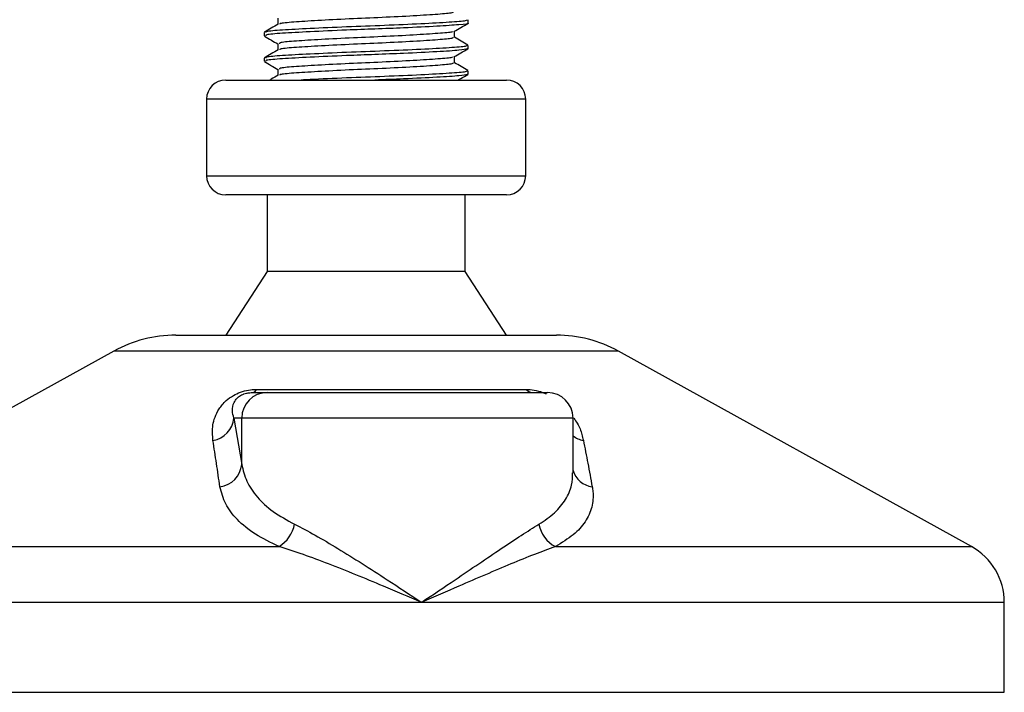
# Model space of a CAD drawing. Header units: millimetres. Extents: x 0 to 420, y 0 to 297.
# Tile 15 of 81: x 89.9 to 98.94, y 168.38 to 174.56. Entities that reach past the tile are written whole.
import ezdxf

# ---------------------------------------------------------------- set-up
doc = ezdxf.new("R2010")
doc.units = ezdxf.units.MM

msp = doc.modelspace()

# ---------------------------------------------------------------- linework, layer by layer
at = {"color": 7, "linetype": 'Continuous', "lineweight": 25}
for p, q in [((92.2703, 174.5687), (92.2703, 174.5118)), ((94.0184, 174.5248), (94.0184, 174.5542)), ((92.1434, 174.437), (92.1434, 174.4077)), ((93.8916, 174.3929), (93.8916, 174.4501)), ((92.2703, 174.3343), (92.2703, 174.2774)), ((94.0184, 174.2904), (94.0184, 174.3198)), ((93.8916, 174.1586), (93.8916, 174.2157)), ((94.0102, 174.2904), (94.0171, 174.2884)), ((92.1434, 174.2026), (92.1434, 174.1733)), ((92.2703, 174.1), (92.2703, 174.043)), ((94.0102, 174.0561), (94.0171, 174.054)), ((94.0184, 174.0561), (94.0184, 174.0855)), ((91.7919, 174.0009), (94.37, 174.0009)), ((91.6161, 173.8251), (91.6161, 173.122)), ((91.6216, 173.8251), (91.6161, 173.8251)), ((94.5458, 173.8251), (91.6216, 173.8251)), ((94.5458, 173.122), (94.5458, 173.8251)), ((91.6161, 173.122), (94.5458, 173.122)), ((94.37, 172.9462), (91.7919, 172.9462)), ((92.1727, 172.9462), (92.1727, 172.2431)), ((93.9891, 172.2431), (93.9891, 172.9462)), ((92.1727, 172.2431), (91.7919, 171.6571)), ((93.9891, 172.2431), (92.1727, 172.2431)), ((94.37, 171.6571), (93.9891, 172.2431)), ((91.333, 171.6571), (94.8289, 171.6571)), ((90.7652, 171.5104), (87.5236, 169.715)), ((90.7739, 171.5104), (90.7652, 171.5104)), ((95.3967, 171.5104), (90.7739, 171.5104)), ((98.6383, 169.715), (95.3967, 171.5104)), ((92.0764, 171.1591), (94.5496, 171.1591)), ((92.0377, 171.1298), (92.1727, 171.1298)), ((92.1727, 171.1298), (94.746, 171.1298)), ((91.8661, 170.8954), (91.9392, 170.4696)), ((91.9392, 170.8954), (91.8661, 170.8954)), ((91.9392, 170.4696), (91.9392, 170.8954)), ((94.9803, 170.8954), (91.9392, 170.8954)), ((94.9803, 170.3934), (94.9803, 170.8954)), ((87.5236, 169.715), (92.2817, 169.715)), ((94.8183, 169.715), (98.6383, 169.715)), ((93.589, 169.2024), (87.2216, 169.2024)), ((98.9403, 169.2024), (93.589, 169.2024)), ((98.9403, 168.3759), (98.9403, 169.2024)), ((87.2436, 168.3759), (98.9403, 168.3759))]:
    msp.add_line(p, q, dxfattribs=at)
for centre, radius, start, end in [((91.7919, 173.8251), 0.1758, 90, 180), ((94.37, 173.8251), 0.1758, 0, 90), ((91.7919, 173.122), 0.1758, 180, 270), ((94.37, 173.122), 0.1758, 270, 0), ((91.333, 170.4852), 1.1719, 90, 118.97971), ((94.8289, 170.4852), 1.1719, 61.02029, 90), ((92.0302, 171.1798), 0.0505, 278.49257, 335.89592), ((94.6105, 171.2073), 0.0776, 218.34182, 266.79191), ((92.1731, 170.8958), 0.2339, 90.1083, 180.10789), ((94.746, 170.8954), 0.2344, 0, 90), ((91.6386, 170.9159), 0.2284, 279.07467, 354.85539), ((95.1203, 170.9193), 0.2333, 233.12971, 258.87121), ((91.7114, 170.4917), 0.2288, 276.94193, 354.44804), ((95.1821, 170.4729), 0.2099, 196.03358, 262.99521), ((92.1149, 169.9831), 0.3157, 301.89425, 348.4889), ((94.9521, 169.9714), 0.2892, 190.22117, 242.43176), ((98.3544, 169.2024), 0.5859, 0, 61.02029)]:
    msp.add_arc(centre, radius, start, end, dxfattribs=at)
for points, knots in [([(93.8778, 174.6274), (93.8783, 174.6241), (93.8797, 174.616), (93.7509, 174.6049), (93.5265, 174.5898), (93.2326, 174.5753), (92.919, 174.5623), (92.6268, 174.5469), (92.4068, 174.5332), (92.2865, 174.5223), (92.2873, 174.5154), (92.2876, 174.5134)], [0, 0, 0, 0, 0.081213, 0.202695, 0.328978, 0.454153, 0.576107, 0.702983, 0.826493, 0.949879, 1, 1, 1, 1]), ([(92.2731, 174.5134), (92.2519, 174.5011), (92.2094, 174.4765), (92.167, 174.452), (92.1457, 174.4397)], [0, 0, 0, 0, 0.499899, 1, 1, 1, 1]), ([(94.0025, 174.5542), (94.0032, 174.5509), (94.0049, 174.5428), (93.8558, 174.5317), (93.5962, 174.5166), (93.2564, 174.502), (92.8935, 174.4891), (92.5562, 174.4736), (92.2996, 174.46), (92.1546, 174.4481), (92.1586, 174.4401), (92.1602, 174.437)], [0, 0, 0, 0, 0.0795242, 0.1977381, 0.3206174, 0.4424209, 0.5610929, 0.684549, 0.8047339, 0.9247987, 1, 1, 1, 1]), ([(94.0102, 174.5248), (94.0129, 174.5241), (94.0345, 174.5185), (93.945, 174.5089), (93.7446, 174.4952), (93.4587, 174.481), (93.1662, 174.4697), (92.8661, 174.4585), (92.5561, 174.4443), (92.2996, 174.4307), (92.1546, 174.4188), (92.1586, 174.4108), (92.1602, 174.4077)], [0, 0, 0, 0, 0.016783, 0.137002, 0.256981, 0.380436, 0.472269, 0.56119, 0.684619, 0.804777, 0.924815, 1, 1, 1, 1]), ([(93.8876, 174.4477), (93.9088, 174.46), (93.9512, 174.4846), (93.9936, 174.5091), (94.0148, 174.5214)], [0, 0, 0, 0, 0.49991, 1, 1, 1, 1]), ([(92.147, 174.4042), (92.1683, 174.392), (92.2094, 174.3682), (92.2504, 174.3444), (92.2703, 174.3329)], [0, 0, 0, 0, 0.516356, 1, 1, 1, 1]), ([(93.8733, 174.4478), (93.8729, 174.4459), (93.8716, 174.4391), (93.7492, 174.4292), (93.5269, 174.414), (93.2325, 174.3995), (92.9189, 174.3866), (92.6272, 174.3711), (92.4053, 174.3574), (92.2798, 174.3455), (92.2833, 174.3375), (92.2847, 174.3343)], [0, 0, 0, 0, 0.049291, 0.1713, 0.298129, 0.423847, 0.546329, 0.673755, 0.7978, 0.921721, 1, 1, 1, 1]), ([(93.8778, 174.393), (93.8783, 174.3898), (93.8797, 174.3817), (93.7509, 174.3706), (93.5265, 174.3554), (93.2326, 174.3409), (92.919, 174.328), (92.6268, 174.3125), (92.4068, 174.2988), (92.2865, 174.288), (92.2873, 174.281), (92.2876, 174.2791)], [0, 0, 0, 0, 0.081213, 0.202695, 0.328978, 0.454153, 0.576107, 0.702983, 0.826493, 0.949879, 1, 1, 1, 1]), ([(94.0161, 174.3225), (93.9949, 174.3348), (93.9534, 174.3588), (93.9119, 174.3829), (93.8916, 174.3946)], [0, 0, 0, 0, 0.51126, 1, 1, 1, 1]), ([(94.0025, 174.3198), (94.0032, 174.3166), (94.0049, 174.3084), (93.8558, 174.2973), (93.5962, 174.2822), (93.2564, 174.2677), (92.8935, 174.2547), (92.5562, 174.2393), (92.2996, 174.2256), (92.1546, 174.2137), (92.1586, 174.2057), (92.1602, 174.2026)], [0, 0, 0, 0, 0.079524, 0.197738, 0.320617, 0.442421, 0.561093, 0.684549, 0.804734, 0.924799, 1, 1, 1, 1]), ([(92.2731, 174.279), (92.2519, 174.2667), (92.2094, 174.2422), (92.167, 174.2176), (92.1457, 174.2053)], [0, 0, 0, 0, 0.499899, 1, 1, 1, 1]), ([(94.0092, 174.2871), (93.9914, 174.2829), (93.9538, 174.274), (93.7402, 174.2609), (93.4596, 174.2466), (93.166, 174.2353), (92.8661, 174.2241), (92.5561, 174.21), (92.2996, 174.1963), (92.1546, 174.1844), (92.1586, 174.1764), (92.1602, 174.1733)], [0, 0, 0, 0, 0.1121, 0.235541, 0.362559, 0.457041, 0.548528, 0.675518, 0.799144, 0.922646, 1, 1, 1, 1]), ([(93.8733, 174.2135), (93.8729, 174.2115), (93.8716, 174.2047), (93.7492, 174.1948), (93.5269, 174.1796), (93.2325, 174.1651), (92.9189, 174.1522), (92.6272, 174.1367), (92.4053, 174.123), (92.2798, 174.1111), (92.2833, 174.1031), (92.2847, 174.1)], [0, 0, 0, 0, 0.049291, 0.1713, 0.298129, 0.423847, 0.546329, 0.673755, 0.7978, 0.921721, 1, 1, 1, 1]), ([(93.8876, 174.2134), (93.9088, 174.2256), (93.9512, 174.2502), (93.9936, 174.2748), (94.0148, 174.2871)], [0, 0, 0, 0, 0.49991, 1, 1, 1, 1]), ([(92.147, 174.1699), (92.1683, 174.1576), (92.2094, 174.1338), (92.2504, 174.11), (92.2703, 174.0985)], [0, 0, 0, 0, 0.516356, 1, 1, 1, 1]), ([(93.8778, 174.1586), (93.8783, 174.1554), (93.8797, 174.1473), (93.7509, 174.1362), (93.5265, 174.1211), (93.2326, 174.1065), (92.919, 174.0936), (92.6268, 174.0781), (92.4068, 174.0644), (92.2865, 174.0536), (92.2873, 174.0467), (92.2876, 174.0447)], [0, 0, 0, 0, 0.081213, 0.202695, 0.328978, 0.454153, 0.576107, 0.702983, 0.826493, 0.949879, 1, 1, 1, 1]), ([(94.0161, 174.0881), (93.9949, 174.1004), (93.9534, 174.1244), (93.9119, 174.1485), (93.8916, 174.1602)], [0, 0, 0, 0, 0.51126, 1, 1, 1, 1]), ([(92.2731, 174.0447), (92.2519, 174.0324), (92.2267, 174.0178), (92.2015, 174.0032), (92.1975, 174.0009)], [0, 0, 0, 0, 0.84185, 1, 1, 1, 1]), ([(94.0025, 174.0855), (94.0032, 174.0822), (94.0049, 174.0741), (93.8558, 174.0629), (93.5962, 174.0478), (93.2563, 174.0333), (92.8939, 174.0203), (92.6344, 174.0085), (92.5117, 174.0023), (92.4846, 174.0009)], [0, 0, 0, 0, 0.1105081, 0.27478, 0.4455352, 0.6147952, 0.7797038, 0.9512605, 1, 1, 1, 1]), ([(94.0092, 174.0527), (93.9914, 174.0485), (93.9539, 174.0396), (93.7401, 174.0265), (93.46, 174.0122), (93.2513, 174.0043), (93.1622, 174.0009)], [0, 0, 0, 0, 0.245273, 0.515361, 0.793274, 1, 1, 1, 1]), ([(93.9254, 174.0009), (93.934, 174.0059), (93.9638, 174.0231), (93.9936, 174.0404), (94.0148, 174.0527)], [0, 0, 0, 0, 0.2887283, 1, 1, 1, 1]), ([(91.6746, 170.6904), (91.6708, 170.737), (91.6631, 170.8301), (91.7088, 170.9547), (91.7826, 171.0477), (91.853, 171.1008), (91.9248, 171.1352), (91.9988, 171.1546), (92.0498, 171.159), (92.074, 171.1591), (92.0764, 171.1591)], [0, 0, 0, 0, 0.279169, 0.556616, 0.699103, 0.79156, 0.861484, 0.930808, 0.993266, 1, 1, 1, 1]), ([(94.5496, 171.1591), (94.5737, 171.1579), (94.6222, 171.1553), (94.6889, 171.1378), (94.7226, 171.1221), (94.7329, 171.1173)], [0, 0, 0, 0, 0.4058796, 0.8185677, 1, 1, 1, 1]), ([(91.8661, 170.8954), (91.8601, 170.918), (91.8481, 170.9635), (91.8574, 171.0244), (91.8879, 171.0719), (91.9179, 171.0973), (91.9434, 171.1108), (91.9622, 171.1182), (91.9792, 171.1232), (92.0021, 171.1277), (92.0197, 171.1294), (92.0322, 171.1297), (92.0364, 171.1298), (92.0377, 171.1298)], [0, 0, 0, 0, 0.3126385, 0.6283409, 0.7723225, 0.8532102, 0.8895986, 0.904004, 0.9304919, 0.9491875, 0.9821779, 0.994635, 1, 1, 1, 1]), ([(94.9876, 170.8943), (94.9987, 170.8786), (95.0348, 170.8276), (95.0586, 170.76), (95.0709, 170.7086), (95.0753, 170.6904)], [0, 0, 0, 0, 0.2227088, 0.7244469, 1, 1, 1, 1]), ([(91.7391, 170.2645), (91.7282, 170.3359), (91.7065, 170.4793), (91.6853, 170.6198), (91.6746, 170.6904)], [0, 0, 0, 0, 0.497852, 1, 1, 1, 1]), ([(95.0753, 170.6904), (95.089, 170.6204), (95.1164, 170.4799), (95.1431, 170.3365), (95.1565, 170.2645)], [0, 0, 0, 0, 0.497854, 1, 1, 1, 1]), ([(91.9392, 170.4696), (91.9513, 170.4177), (91.976, 170.3126), (92.0753, 170.168), (92.2188, 170.0331), (92.355, 169.9582), (92.4242, 169.9201)], [0, 0, 0, 0, 0.246594, 0.499691, 0.745736, 1, 1, 1, 1]), ([(94.6676, 169.9201), (94.7181, 169.9541), (94.8208, 170.0232), (94.9174, 170.1456), (94.9734, 170.2693), (94.9756, 170.3552), (94.9766, 170.3934)], [0, 0, 0, 0, 0.259926, 0.5276701, 0.789907, 1, 1, 1, 1]), ([(92.2817, 169.715), (92.2062, 169.7517), (92.0527, 169.8264), (91.8921, 169.9598), (91.7794, 170.106), (91.7526, 170.2112), (91.7391, 170.2645)], [0, 0, 0, 0, 0.246353, 0.501468, 0.747263, 1, 1, 1, 1]), ([(95.1565, 170.2645), (95.1588, 170.2496), (95.1687, 170.1858), (95.1601, 170.0756), (95.1, 169.9425), (94.9912, 169.8191), (94.8765, 169.7501), (94.8183, 169.715)], [0, 0, 0, 0, 0.069995, 0.299889, 0.53536, 0.764296, 1, 1, 1, 1]), ([(92.4242, 169.9201), (92.4863, 169.8878), (92.6124, 169.8224), (92.8222, 169.6974), (93.0441, 169.5592), (93.3005, 169.3939), (93.4838, 169.2727), (93.5881, 169.2031), (93.589, 169.2024)], [0, 0, 0, 0, 0.179094, 0.363291, 0.550509, 0.741364, 0.997754, 1, 1, 1, 1]), ([(93.589, 169.2024), (93.5899, 169.2031), (93.6942, 169.2727), (93.8735, 169.3934), (94.1172, 169.5588), (94.3209, 169.6964), (94.5086, 169.822), (94.6146, 169.8874), (94.6676, 169.9201)], [0, 0, 0, 0, 0.0022463, 0.2586377, 0.4477168, 0.6367116, 0.818473, 1, 1, 1, 1]), ([(93.589, 169.2024), (93.588, 169.2029), (93.4722, 169.2526), (93.1848, 169.3753), (92.8192, 169.5247), (92.501, 169.6447), (92.3552, 169.6914), (92.2817, 169.715)], [0, 0, 0, 0, 0.002215, 0.258094, 0.6355, 0.816059, 1, 1, 1, 1]), ([(94.8183, 169.715), (94.7552, 169.6919), (94.6277, 169.6452), (94.3372, 169.5254), (93.989, 169.3753), (93.7057, 169.2526), (93.59, 169.2029), (93.589, 169.2024)], [0, 0, 0, 0, 0.1804148, 0.3645009, 0.7419063, 0.9977849, 1, 1, 1, 1])]:
    msp.add_open_spline(points, degree=3, knots=knots, dxfattribs=at)

doc.saveas('drawing.dxf')
